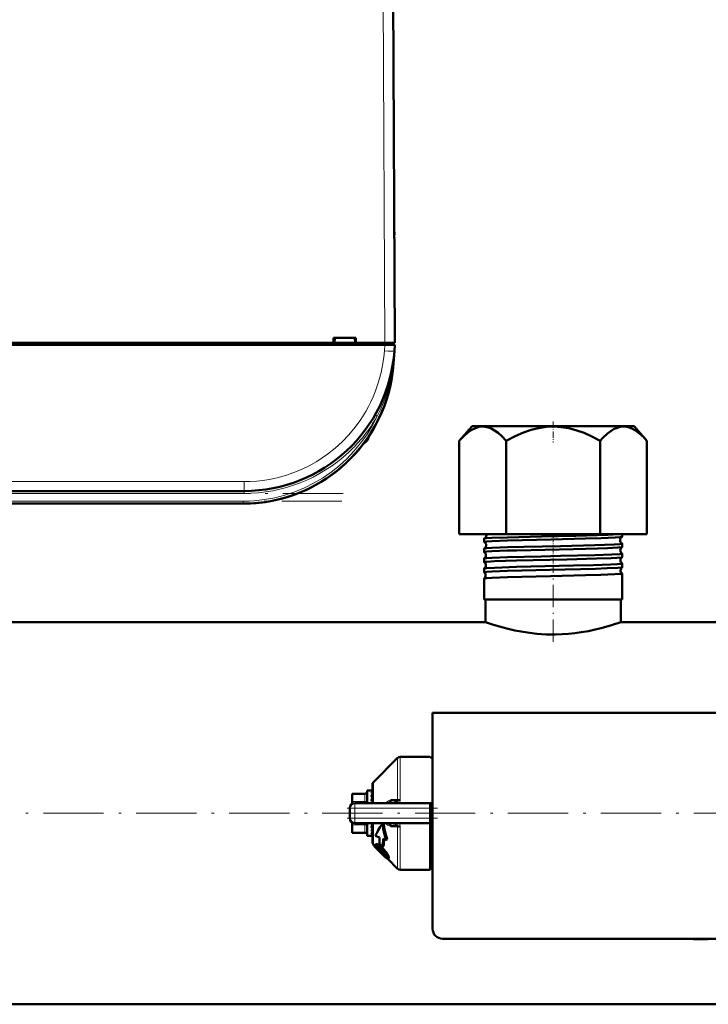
# Model space of a CAD drawing. Extents: x -1358 to 1757, y -1691 to 755.
# Tile 7 of 100: x 31 to 168, y -1687 to -1491. Entities that reach past the tile are written whole.
import ezdxf

# ---------------------------------------------------------------- set-up
doc = ezdxf.new("R2010")
doc.units = 0
doc.linetypes.add('DASHDOT', pattern=[18.5, 12, -3, 0.5, -3])

msp = doc.modelspace()

# ---------------------------------------------------------------- linework, layer by layer
at = {"color": 7, "lineweight": 18}
for p, q in [((102.86, -1473.23), (103.29, -1555.29)), ((103.18, -1556.88), (103.27, -1555.69)), ((103.3, -1555.29), (103.3, -1555.69)), ((105.17, -1556.99), (105.18, -1556.88)), ((104.95, -1559.37), (105, -1559.38)), ((101.44, -1569.71), (101.31, -1569.65)), ((101.75, -1569.88), (101.44, -1569.71)), ((99.94, -1574.08), (99.94, -1574.36)), ((75.25, -1582.92), (-121.67, -1582.92)), ((75.25, -1582.92), (75.25, -1584.79)), ((75.25, -1585.29), (-121.67, -1585.29)), ((75.25, -1585.29), (75.25, -1584.79)), ((75.08, -1586.79), (-121.5, -1586.79)), ((75.08, -1586.79), (75.08, -1587.29)), ((105.83, -1646.36), (105.83, -1637.9)), ((106.33, -1637.7), (106.33, -1646.32)), ((101, -1642.74), (101, -1646.95)), ((99.29, -1645.2), (96.79, -1645.2)), ((96.79, -1646.64), (99.29, -1646.64)), ((97.29, -1647.95), (97.29, -1646.95)), ((99.29, -1645.06), (99.29, -1645.2)), ((99.29, -1646.64), (99.29, -1645.2)), ((99.29, -1646.64), (99.29, -1646.95)), ((97.29, -1647.95), (96.29, -1647.95)), ((97.29, -1647.95), (97.29, -1649.95)), ((112.29, -1647.95), (97.29, -1647.95)), ((97.29, -1649.95), (96.29, -1649.95)), ((97.29, -1649.95), (112.29, -1649.95)), ((97.29, -1650.95), (97.29, -1649.95)), ((99.29, -1651.26), (96.79, -1651.26)), ((96.79, -1652.7), (99.29, -1652.7)), ((99.29, -1650.95), (99.29, -1651.26)), ((99.29, -1652.7), (99.29, -1651.26)), ((99.29, -1652.7), (99.29, -1652.83)), ((101, -1655.16), (101, -1650.95)), ((105.83, -1659.99), (105.83, -1651.53)), ((106.33, -1651.58), (106.33, -1660.2)), ((101.76, -1655.1), (101.6, -1655.25)), ((101.76, -1655.62), (101.67, -1655.71)), ((101.94, -1655.83), (101.8, -1655.97)), ((102.25, -1656.21), (102.11, -1656.36)), ((102.52, -1655.59), (102.36, -1655.74)), ((102.7, -1656.68), (102.55, -1656.83)), ((103.3, -1656.4), (103.14, -1656.56)), ((103.13, -1657.1), (102.98, -1657.24)), ((103.59, -1657.53), (103.48, -1657.64)), ((103.85, -1657.2), (103.7, -1657.35)), ((104.07, -1657.74), (103.92, -1657.89))]:
    msp.add_line(p, q, dxfattribs=at)
at = {"color": 7, "lineweight": 50}
for p, q in [((105.29, -1555.29), (104.86, -1473.23)), ((105.18, -1533.78), (105.18, -1533.23)), ((93.09, -1555.29), (93.09, -1554.29)), ((93.09, -1554.29), (97.49, -1554.29)), ((93.29, -1554.29), (93.23, -1555.29)), ((97.29, -1554.29), (97.36, -1555.29)), ((97.49, -1554.29), (97.49, -1555.29)), ((103.27, -1555.69), (-149.69, -1555.69)), ((-15.51, -1555.29), (93.09, -1555.29)), ((93.09, -1555.29), (93.23, -1555.29)), ((93.14, -1555.29), (97.44, -1555.29)), ((97.36, -1555.29), (97.49, -1555.29)), ((97.49, -1555.29), (103.29, -1555.29)), ((105.26, -1555.69), (103.27, -1555.69)), ((104.99, -1555.69), (104.99, -1555.29)), ((105.26, -1555.69), (105.18, -1556.88)), ((105.18, -1556.88), (105, -1559.38)), ((104.84, -1559.7), (104.85, -1559.71)), ((104.85, -1559.69), (104.85, -1559.7)), ((104.9, -1559.37), (104.91, -1559.32)), ((104.96, -1559.37), (104.91, -1559.75)), ((104.95, -1559.37), (104.91, -1559.74)), ((120.66, -1571.9), (118.11, -1574.76)), ((150.94, -1571.9), (120.66, -1571.9)), ((152.92, -1571.9), (150.94, -1571.9)), ((152.92, -1571.9), (155.47, -1574.76)), ((118.11, -1593.4), (118.11, -1574.76)), ((127.45, -1593.4), (127.45, -1574.76)), ((146.13, -1593.4), (146.13, -1574.76)), ((155.47, -1593.4), (155.47, -1574.76)), ((97.13, -1577.62), (97.33, -1577.4)), ((97.15, -1577.6), (97.13, -1577.62)), ((97.14, -1577.61), (97.13, -1577.62)), ((97.13, -1577.62), (97.14, -1577.62)), ((97.13, -1577.62), (97.13, -1577.62)), ((97.17, -1577.58), (97.16, -1577.59)), ((97.45, -1577.27), (97.3, -1577.44)), ((97.44, -1577.29), (97.3, -1577.44)), ((97.31, -1577.43), (97.37, -1577.36)), ((97.81, -1576.86), (97.79, -1576.89)), ((98.13, -1576.48), (97.83, -1576.83)), ((98.1, -1576.52), (97.83, -1576.84)), ((75.25, -1584.79), (-121.67, -1584.79)), ((75.08, -1587.29), (-121.5, -1587.29)), ((118.11, -1593.4), (127.45, -1593.4)), ((127.45, -1593.4), (146.13, -1593.4)), ((146.13, -1593.4), (155.47, -1593.4)), ((150.55, -1593.91), (150.55, -1593.4)), ((123.03, -1594.92), (123.03, -1594.28)), ((150.55, -1595.93), (150.55, -1595.28)), ((123.03, -1596.94), (123.03, -1596.27)), ((150.55, -1597.95), (150.55, -1597.26)), ((123.03, -1598.96), (123.03, -1598.25)), ((150.55, -1599.97), (150.55, -1599.24)), ((123.03, -1600.98), (123.03, -1600.23)), ((150.55, -1606.4), (150.55, -1601.22)), ((123.03, -1606.4), (123.03, -1602.21)), ((123.61, -1606.4), (123.03, -1606.4)), ((123.34, -1610.9), (123.34, -1606.4)), ((150.55, -1606.4), (123.61, -1606.4)), ((150.24, -1610.9), (150.24, -1606.4)), ((123.34, -1610.9), (0.94, -1610.9)), ((272.64, -1610.9), (150.24, -1610.9)), ((196.79, -1628.95), (112.79, -1628.95)), ((112.79, -1628.95), (112.79, -1671.95)), ((101, -1642.74), (105.83, -1637.9)), ((106.33, -1637.7), (112.29, -1637.7)), ((112.29, -1637.88), (112.29, -1637.7)), ((112.79, -1637.88), (112.29, -1637.88)), ((99.79, -1644.45), (99.79, -1646.95)), ((100.62, -1644.45), (99.79, -1644.45)), ((100.61, -1644.45), (100.62, -1644.45)), ((100.79, -1644.45), (100.61, -1644.45)), ((100.79, -1644.6), (100.61, -1644.6)), ((100.79, -1646.95), (100.79, -1643.23)), ((96.79, -1645.06), (96.79, -1645.2)), ((99.29, -1645.06), (96.79, -1645.06)), ((96.79, -1646.64), (96.79, -1645.2)), ((96.79, -1646.64), (96.79, -1647.08)), ((97.29, -1646.95), (112.29, -1646.95)), ((100.79, -1645.02), (100.61, -1645.02)), ((100.79, -1645.69), (100.61, -1645.69)), ((100.79, -1646.56), (100.61, -1646.56)), ((100.74, -1646.95), (100.79, -1646.67)), ((100.79, -1646.1), (100.77, -1646.56)), ((100.79, -1645.41), (100.78, -1645.69)), ((100.79, -1645.49), (100.78, -1645.69)), ((100.78, -1645.54), (100.79, -1645.56)), ((100.78, -1646.34), (100.79, -1646.4)), ((100.79, -1646.88), (100.79, -1646.95)), ((104.43, -1646.38), (105.83, -1646.36)), ((104.63, -1646.95), (104.61, -1646.95)), ((112.29, -1646.95), (112.29, -1647.95)), ((112.29, -1646.95), (112.79, -1646.95)), ((96.29, -1649.95), (96.29, -1647.95)), ((96.44, -1647.42), (96.45, -1647.4)), ((112.29, -1647.95), (112.29, -1649.95)), ((96.44, -1650.47), (96.45, -1650.48)), ((96.79, -1650.89), (96.79, -1650.81)), ((112.29, -1649.95), (112.29, -1650.95)), ((96.79, -1651.26), (96.79, -1650.89)), ((96.79, -1652.7), (96.79, -1651.26)), ((96.79, -1652.7), (96.79, -1652.83)), ((99.29, -1652.83), (96.79, -1652.83)), ((97.29, -1650.95), (112.29, -1650.95)), ((99.79, -1650.95), (99.79, -1651.2)), ((99.79, -1651.2), (99.79, -1653.45)), ((100.79, -1651.84), (100.61, -1651.84)), ((100.79, -1652.61), (100.61, -1652.61)), ((100.75, -1651.2), (100.79, -1651.01)), ((100.79, -1651.55), (100.76, -1651.16)), ((100.79, -1651.43), (100.77, -1651.11)), ((100.79, -1652.13), (100.78, -1651.97)), ((100.79, -1652.22), (100.78, -1651.99)), ((100.79, -1654.66), (100.79, -1650.95)), ((103.1, -1651.19), (102.86, -1650.95)), ((105.83, -1651.53), (104.43, -1651.52)), ((104.63, -1650.95), (104.61, -1650.95)), ((105.83, -1651.53), (105.83, -1651.49)), ((112.29, -1660.2), (112.29, -1650.95)), ((100.72, -1653.45), (99.79, -1653.45)), ((100.79, -1653.14), (100.61, -1653.14)), ((100.79, -1653.42), (100.61, -1653.42)), ((102.2, -1653.78), (101.4, -1653.47)), ((102.93, -1654.05), (103.57, -1654.29)), ((103.76, -1654.11), (103.57, -1654.29)), ((101.39, -1655.55), (101, -1655.16)), ((101.53, -1655.12), (101.38, -1655.27)), ((101.68, -1655.99), (101.66, -1656.01)), ((101.69, -1656), (101.66, -1656.01)), ((101.8, -1655.97), (101.67, -1655.71)), ((102.91, -1655.56), (102.2, -1655.05)), ((102.7, -1656.68), (102.72, -1656.7)), ((103.07, -1655.4), (102.91, -1655.56)), ((102.57, -1656.85), (102.55, -1656.83)), ((103.48, -1657.65), (102.98, -1657.24)), ((103.13, -1657.1), (103.55, -1657.46)), ((105.83, -1659.99), (103.87, -1658.03)), ((104.06, -1657.87), (103.91, -1658.01)), ((112.29, -1657.47), (112.29, -1657.7)), ((112.76, -1657.47), (112.29, -1657.47)), ((106.33, -1660.2), (112.29, -1660.2)), ((112.79, -1660.02), (112.29, -1660.02)), ((114.79, -1673.95), (194.79, -1673.95)), ((164.72, -1673.95), (164.72, -1674.05)), ((166.22, -1674.05), (164.72, -1674.05)), ((166.22, -1673.95), (166.22, -1674.05)), ((166.22, -1674.05), (167.58, -1674.05)), ((167.58, -1673.95), (167.58, -1674.05)), ((416.79, -1687), (-143.21, -1687))]:
    msp.add_line(p, q, dxfattribs=at)
at = {"color": 7, "linetype": 'DASHDOT', "lineweight": 18, "ltscale": 0.012015}
msp.add_line((103.3, -1555.25), (103.3, -1555.73), dxfattribs=at)
at = {"color": 7, "linetype": 'DASHDOT', "lineweight": 18, "ltscale": 0.103619}
msp.add_line((136.79, -1570.97), (136.79, -1575.11), dxfattribs=at)
at = {"color": 7, "linetype": 'DASHDOT', "lineweight": 18}
for p, q in [((94.95, -1585.29), (-141.36, -1585.29)), ((94.74, -1586.79), (-141.15, -1586.79)), ((472.79, -1648.95), (-199.21, -1648.95))]:
    msp.add_line(p, q, dxfattribs=at)
at = {"color": 7, "linetype": 'DASHDOT', "lineweight": 18, "ltscale": 0.042801}
msp.add_line((136.79, -1594.97), (136.79, -1593.26), dxfattribs=at)
at = {"color": 7, "linetype": 'DASHDOT', "lineweight": 18, "ltscale": 0.047443}
msp.add_line((136.79, -1597), (136.79, -1595.1), dxfattribs=at)
at = {"color": 7, "linetype": 'DASHDOT', "lineweight": 18, "ltscale": 0.048502}
msp.add_line((136.79, -1599.02), (136.79, -1597.08), dxfattribs=at)
at = {"color": 7, "linetype": 'DASHDOT', "lineweight": 18, "ltscale": 0.049722}
msp.add_line((136.79, -1601.05), (136.79, -1599.06), dxfattribs=at)
at = {"color": 7, "linetype": 'DASHDOT', "lineweight": 18, "ltscale": 0.37103}
msp.add_line((136.79, -1614.81), (136.79, -1599.97), dxfattribs=at)
at = {"color": 7, "linetype": 'DASHDOT', "lineweight": 18, "ltscale": 0.45}
msp.add_line((95.79, -1647.95), (113.79, -1647.95), dxfattribs=at)
at = {"color": 7, "linetype": 'DASHDOT', "lineweight": 18, "ltscale": 0.060013}
msp.add_line((97.29, -1647.75), (97.29, -1650.15), dxfattribs=at)
at = {"color": 7, "linetype": 'DASHDOT', "lineweight": 18, "ltscale": 0.450015}
msp.add_line((113.79, -1649.95), (95.79, -1649.95), dxfattribs=at)
at = {"color": 7, "lineweight": 18}
for points in [[(75.25, -1582.92), (76.49, -1582.9), (77.76, -1582.81), (78.99, -1582.67), (80.26, -1582.47), (81.87, -1582.13), (83.5, -1581.68), (85.15, -1581.12), (86.68, -1580.49), (88.21, -1579.75), (89.71, -1578.9), (90.8, -1578.21), (91.86, -1577.47), (93.36, -1576.28), (94.78, -1574.99), (96.13, -1573.58), (97.37, -1572.09), (98.5, -1570.53), (99.5, -1568.92), (100.03, -1567.97), (100.51, -1567), (100.96, -1566.02), (101.36, -1565.04), (102.04, -1563.07), (102.54, -1561.2), (102.9, -1559.36), (103.07, -1558.1), (103.18, -1556.88)], [(104.91, -1559.74), (104.63, -1561.51), (104.26, -1563.25), (103.78, -1564.97), (103.07, -1566.98), (102.45, -1568.45), (101.76, -1569.87)], [(103.46, -1646.95), (103.72, -1646.67), (104.02, -1646.48), (104.22, -1646.41), (104.43, -1646.38)], [(106.1, -1646.95), (106.24, -1646.72), (106.32, -1646.45), (106.33, -1646.32)], [(104.43, -1651.52), (104.17, -1651.47), (103.92, -1651.36), (103.67, -1651.18), (103.46, -1650.95)], [(105.83, -1651.49), (105.81, -1651.38), (105.7, -1651.24)]]:
    msp.add_lwpolyline(points, dxfattribs=at)
at = {"color": 7, "lineweight": 50}
for points in [[(118.11, -1574.76), (118.99, -1573.85), (119.81, -1573.14), (120.59, -1572.61), (121.33, -1572.24), (122.09, -1572.02), (122.84, -1571.96), (123.58, -1572.05), (124.35, -1572.29), (125.13, -1572.71), (125.86, -1573.23), (126.63, -1573.91), (127.45, -1574.76)], [(127.45, -1574.76), (129.21, -1573.85), (130.86, -1573.14), (132.41, -1572.61), (133.9, -1572.24), (135.41, -1572.02), (136.91, -1571.96), (138.4, -1572.05), (139.93, -1572.29), (141.5, -1572.71), (142.95, -1573.23), (144.49, -1573.91), (146.13, -1574.76)], [(150.99, -1571.96), (150.46, -1571.97), (149.91, -1572.07), (149.37, -1572.24), (148.95, -1572.43), (148.52, -1572.67), (147.63, -1573.31), (146.67, -1574.19), (146.13, -1574.76)], [(150.99, -1571.96), (151.71, -1572.07), (152.45, -1572.33), (153.2, -1572.74), (154, -1573.32), (154.84, -1574.09), (155.47, -1574.76)], [(123.61, -1594.19), (124.61, -1594.13), (127.71, -1594.02), (134.48, -1593.84), (141.33, -1593.68), (147.7, -1593.5), (149.78, -1593.4)], [(123.61, -1594.82), (124.6, -1594.76), (127.71, -1594.65), (136.39, -1594.42), (143.23, -1594.26), (146.38, -1594.17), (149.16, -1594.05), (150.05, -1594), (150.44, -1593.95), (150.53, -1593.93)], [(123.03, -1594.92), (123.03, -1594.91), (123.04, -1594.91), (123.05, -1594.9), (123.1, -1594.89), (123.61, -1594.82)], [(123.05, -1594.27), (123.15, -1594.24), (123.61, -1594.19)], [(123.61, -1596.18), (124.61, -1596.12), (127.72, -1596), (130.95, -1595.91), (138.22, -1595.74), (145.09, -1595.57), (148.92, -1595.43), (150.08, -1595.36), (150.5, -1595.3), (150.53, -1595.29), (150.54, -1595.29), (150.55, -1595.28), (150.55, -1595.28)], [(123.61, -1596.84), (124.6, -1596.78), (127.71, -1596.66), (129.53, -1596.61), (140.83, -1596.34), (145.63, -1596.21), (147.64, -1596.14), (149.7, -1596.04), (150.45, -1595.96), (150.54, -1595.94)], [(123.03, -1596.94), (123.03, -1596.93), (123.04, -1596.93), (123.05, -1596.92), (123.09, -1596.91), (123.61, -1596.84)], [(123.05, -1596.25), (123.15, -1596.23), (123.61, -1596.18)], [(123.61, -1598.16), (124.6, -1598.1), (127.71, -1597.98), (134.38, -1597.81), (138.28, -1597.72), (145.07, -1597.55), (148.49, -1597.43), (150.07, -1597.34), (150.47, -1597.29), (150.53, -1597.28), (150.55, -1597.27), (150.55, -1597.26), (150.55, -1597.26)], [(123.03, -1598.96), (123.03, -1598.95), (123.04, -1598.95), (123.05, -1598.94), (123.1, -1598.92), (123.61, -1598.86)], [(123.04, -1598.24), (123.06, -1598.23), (123.14, -1598.21), (123.61, -1598.16)], [(123.61, -1598.86), (125.14, -1598.78), (129.46, -1598.63), (139.53, -1598.39), (145.44, -1598.23), (148.36, -1598.13), (149.44, -1598.08), (150.37, -1598), (150.51, -1597.97), (150.54, -1597.96)], [(123.61, -1600.14), (125.14, -1600.05), (129.47, -1599.91), (140.86, -1599.64), (144.8, -1599.54), (148.29, -1599.42), (149.53, -1599.36), (150.43, -1599.28), (150.51, -1599.26), (150.54, -1599.25), (150.55, -1599.25), (150.55, -1599.25), (150.55, -1599.24)], [(123.03, -1600.98), (123.03, -1600.98), (123.04, -1600.97), (123.05, -1600.96), (123.1, -1600.95), (123.61, -1600.89)], [(123.04, -1600.22), (123.06, -1600.21), (123.13, -1600.19), (123.61, -1600.14)], [(123.61, -1600.89), (124.61, -1600.82), (127.72, -1600.71), (136.22, -1600.49), (145.21, -1600.26), (147.57, -1600.18), (149.7, -1600.08), (150.41, -1600.01), (150.52, -1599.99), (150.54, -1599.98)], [(123.61, -1602.12), (124.61, -1602.06), (127.72, -1601.94), (136.23, -1601.73), (143.24, -1601.56), (146.31, -1601.47), (149.05, -1601.37), (150.07, -1601.3), (150.38, -1601.27), (150.53, -1601.24), (150.54, -1601.23), (150.55, -1601.22), (150.55, -1601.22), (150.55, -1601.22)], [(123.04, -1602.2), (123.06, -1602.19), (123.13, -1602.17), (123.61, -1602.12)], [(150.24, -1610.9), (148.44, -1611.5), (146.38, -1612.09), (145.15, -1612.39), (143.8, -1612.67), (142.37, -1612.92), (141.13, -1613.09), (139.85, -1613.22), (138.56, -1613.31), (137.26, -1613.35), (135.37, -1613.33), (133.51, -1613.2), (131.7, -1612.99), (130.39, -1612.78), (129.14, -1612.54), (127.55, -1612.17), (126.13, -1611.79), (124.94, -1611.43), (123.34, -1610.9)], [(104.43, -1646.38), (104.39, -1646.55), (104.31, -1646.72), (104.2, -1646.84), (104.07, -1646.92), (103.94, -1646.95)], [(105.83, -1646.36), (105.83, -1646.42), (105.8, -1646.53), (105.72, -1646.63), (105.61, -1646.72), (105.34, -1646.84), (105.11, -1646.9), (104.63, -1646.95)], [(102.85, -1650.95), (102.97, -1652.09), (103.22, -1653.21), (103.57, -1654.29)], [(103.1, -1651.19), (103.23, -1652.19), (103.45, -1653.16), (103.76, -1654.11)], [(104.43, -1651.52), (104.39, -1651.34), (104.31, -1651.18), (104.2, -1651.06), (104.07, -1650.97), (103.94, -1650.95)], [(101.02, -1655.18), (101.11, -1655.37), (101.3, -1655.61), (101.66, -1656.01)], [(101.35, -1655.41), (101.35, -1655.31), (101.38, -1655.27)], [(101.85, -1656.19), (101.55, -1655.82), (101.38, -1655.53), (101.35, -1655.41)], [(101.38, -1655.27), (101.42, -1655.24), (101.54, -1655.24), (101.6, -1655.25)], [(101.53, -1655.12), (101.58, -1655.09), (101.63, -1655.08), (101.76, -1655.1)], [(101.6, -1655.25), (101.95, -1655.41), (102.36, -1655.74)], [(101.68, -1655.63), (101.71, -1655.62), (101.74, -1655.62), (101.83, -1655.64)], [(101.76, -1655.1), (102.02, -1655.21), (102.34, -1655.44), (102.52, -1655.59)], [(101.83, -1655.64), (101.96, -1655.7), (102.2, -1655.87), (102.35, -1656)], [(103.1, -1657.45), (102.45, -1656.82), (101.85, -1656.19)], [(103.6, -1657.67), (103.59, -1657.68), (103.57, -1657.68), (103.55, -1657.68), (103.48, -1657.65)], [(103.86, -1658.03), (103.79, -1658.01), (103.58, -1657.87)], [(103.7, -1657.35), (103.84, -1657.63), (103.92, -1657.89)], [(103.85, -1657.2), (104.02, -1657.57), (104.07, -1657.74)], [(103.92, -1657.89), (103.93, -1657.96), (103.93, -1657.99), (103.91, -1658.01)], [(104.07, -1657.74), (104.08, -1657.82), (104.06, -1657.86), (104.06, -1657.87)]]:
    msp.add_lwpolyline(points, dxfattribs=at)
for centre, radius, start, end in [((103.18, -1534.29), 2, 0.3, 0.8423), ((75.25, -1554.79), 30, 270, 356), ((75.08, -1557.29), 30, 270, 356), ((104.98, -1559.28), 0.0872, 210.963, 254.4077), ((75.08, -1557.29), 30, 270, 346.5066), ((75.25, -1554.78), 30, 336.0228, 341.4432), ((75.08, -1557.29), 30, 326.3789, 338.6162), ((75.38, -1554.85), 29.86, 330.2994, 333.6542), ((98.69, -1573.99), 1.3, 290.0791, 343.3985), ((98.69, -1573.99), 1.3, 290.0783, 343.3985), ((91.31, -1571.79), 9, 343.3984, 346.444), ((91.31, -1571.79), 9, 343.3984, 346.4437), ((75.08, -1557.29), 30, 320.0609, 323.3274), ((75.08, -1557.29), 30, 317.7896, 319.4459), ((75.36, -1557.52), 29.63, 318.847, 319.971), ((75.47, -1557.62), 29.49, 318.9322, 320.0996), ((122.76, -1593.6), 0.734, 293.8071, 1.6502), ((122.75, -1593.59), 0.742, 1.3913, 15.2829), ((150.84, -1594.59), 0.734, 115.1355, 178.7909), ((150.53, -1593.9), 0.0255, 281.9756, 339.4578), ((123.06, -1594.3), 0.0278, 99.8888, 157.2501), ((123.05, -1594.91), 0.023, 198.497, 256.0469), ((122.72, -1595.59), 0.735, 1.1927, 63.5307), ((122.72, -1595.6), 0.735, 296.4553, 1.5963), ((150.84, -1594.6), 0.735, 178.3444, 244.8899), ((150.88, -1596.59), 0.735, 117.8637, 178.7498), ((150.53, -1595.29), 0.0249, 20.7025, 78.1587), ((150.53, -1595.92), 0.021, 285.9649, 343.3265), ((123.05, -1596.28), 0.0224, 103.8407, 161.4677), ((123.05, -1596.93), 0.0193, 194.9216, 251.8641), ((122.68, -1597.59), 0.736, 1.2379, 60.72), ((122.68, -1597.6), 0.736, 299.2564, 1.5602), ((150.88, -1596.6), 0.736, 178.3982, 242.1575), ((150.53, -1597.27), 0.0204, 16.7452, 74.117), ((150.53, -1597.94), 0.0178, 290.2333, 346.6242), ((123.05, -1598.26), 0.0186, 108.0163, 164.9751), ((123.05, -1598.95), 0.0165, 191.922, 247.5699), ((122.65, -1599.59), 0.737, 1.2852, 57.7422), ((122.65, -1599.59), 0.738, 302.2299, 1.5282), ((150.92, -1598.59), 0.737, 120.753, 178.7158), ((150.92, -1598.59), 0.737, 178.4427, 239.2628), ((150.53, -1599.24), 0.0171, 13.4089, 69.8655), ((123.05, -1600.23), 0.0159, 112.3224, 168.044), ((123.05, -1600.98), 0.0146, 189.5149, 243.0417), ((122.61, -1601.59), 0.738, 1.3095, 54.6448), ((122.61, -1601.59), 0.738, 305.3337, 1.4982), ((150.95, -1600.59), 0.738, 123.782, 178.6861), ((150.95, -1600.59), 0.738, 178.4747, 236.2295), ((150.54, -1599.96), 0.0155, 294.6871, 349.4179), ((150.54, -1601.22), 0.0149, 10.7315, 65.4101), ((123.05, -1602.21), 0.0139, 116.7621, 170.5487), ((106.33, -1638.4), 0.7, 90, 135.0001), ((101.49, -1643.23), 0.7, 134.9999, 180), ((99.29, -1644.56), 0.5, 270, 0), ((102.63, -1645.7), 2.12, 149.937, 161.4377), ((97.29, -1647.95), 1, 90, 180), ((108.35, -1647.61), 7.97, 161.514, 166.0431), ((121.41, -1650.82), 21.23, 166.2469, 168.4153), ((97.3, -1647.95), 1.01, 166.244, 179.8165), ((97.29, -1649.95), 1, 180, 270), ((99.29, -1653.33), 0.5, 360, 90), ((74.19, -1645.82), 27.1, 347.1687, 348.5557), ((89.75, -1649.39), 11.33, 343.5128, 347.0112), ((97.45, -1651.68), 3.49, 335.1832, 343.3292), ((104.6, -1653.98), 3.03, 82.3564, 89.3919), ((104.76, -1652.86), 1.9, 70.7218, 82.4764), ((105.08, -1652), 0.984, 50.4733, 72.0027), ((100.72, -1653.29), 0.155, 270.6792, 298.2527), ((101.49, -1654.66), 0.7, 180, 225), ((128.37, -1654.35), 26.18, 178.7392, 181.523), ((130.99, -1655.07), 28.08, 177.9317, 181.0127), ((130.9, -1655.23), 27.82, 177.7164, 180.3616), ((101.75, -1655.69), 0.0844, 142.2281, 195.7671), ((105.19, -1653.54), 4.18, 215.657, 222.4501), ((102.74, -1655.25), 0.981, 203.2204, 215.8096), ((105.31, -1653.43), 4.13, 215.4797, 222.3545), ((110.39, -1648.92), 11.13, 221.9286, 225.2511), ((110.47, -1648.84), 11.04, 221.8785, 225.2264), ((97.98, -1660.83), 6.52, 42.4528, 47.9041), ((97.43, -1661.24), 7.39, 39.3275, 48.0594), ((97.7, -1660.95), 7.21, 39.1321, 48.0819), ((113.72, -1645.7), 15.56, 224.9836, 227.0806), ((97.37, -1661.5), 7.42, 39.484, 43.089), ((98.93, -1660.09), 5.5, 29.9208, 40.0187), ((99.13, -1659.88), 5.42, 29.6206, 39.8675), ((113.77, -1645.65), 15.84, 224.9939, 227.0554), ((98.78, -1660.35), 5.6, 35.2108, 39.5692), ((107.98, -1652.39), 7.03, 226.012, 231.2417), ((101.16, -1658.7), 2.7, 28.5022, 35.6368), ((102.89, -1657.78), 0.739, 13.9092, 29.7326), ((103.53, -1657.63), 0.0808, 328.1442, 19.7741), ((103.87, -1657.97), 0.0613, 264.0848, 312.0786), ((111.79, -1657.7), 1, 1.0945, 60.0009), ((106.33, -1659.5), 0.7, 224.9999, 270), ((114.79, -1671.95), 2, 179.9994, 269.9994)]:
    msp.add_arc(centre, radius, start, end, dxfattribs=at)
at = {"color": 7, "lineweight": 18}
for centre, radius, start, end in [((44.44, -1552.63), 60.89, 353.6418, 356.0008), ((75.08, -1557.29), 29.5, 270, 334.723), ((75.26, -1554.8), 30.49, 312.9537, 330.3448), ((75.26, -1554.79), 30.49, 269.9925, 312.9526), ((105.26, -1651.61), 1.07, 20.5241, 38.5885), ((105.35, -1651.58), 0.975, 359.9298, 20.3824), ((113.62, -1661.29), 5.04, 99.4185, 105.2335)]:
    msp.add_arc(centre, radius, start, end, dxfattribs=at)
at = {"color": 7, "lineweight": 50}
for centre, major_axis, ratio, start_param, end_param in [((103.29, -1555.3), (2, 0.01), 0.005236, 0, 1.570769), ((105.34, -1559.78), (0.494, -0.081), 0.135092, 3.138656, 3.687944), ((105.37, -1559.78), (0.524, -0.085), 0.13753, 3.147561, 3.660275), ((105.4, -1559.41), (0.494, -0.076), 0.164348, 3.1416, 3.606569), ((100.7, -1647.76), (-0.12, -3.31), 0.202133, 3.189895, 3.45), ((106.33, -1646.48), (0.7, 0), 0.234012, 1.570796, 2.356196), ((249.36, -1520.71), (148.2, 134.83), 0.055003, 2.933543, 3.01653), ((106.33, -1651.42), (-0.7, 0), 0.234017, 0.785397, 1.570796), ((100.7, -1650.12), (-0.19, -3.33), 0.196372, 0.14867, 0.408775)]:
    msp.add_ellipse(centre, major_axis=major_axis, ratio=ratio, start_param=start_param, end_param=end_param, dxfattribs=at)
at = {"color": 7, "lineweight": 18}
for centre, major_axis, ratio, start_param, end_param in [((103.18, -1556.74), (2, -0.14), 0.069587, 4.717255, 6.283185), ((99.29, -1644.76), (0.5, 0), 0.866025, 4.712389, 6.283185), ((99.29, -1646.21), (0.5, 0), 0.866025, 4.712389, 6.283185), ((99.29, -1651.69), (0.5, 0), 0.866025, 0, 1.570796), ((99.29, -1653.13), (0.5, 0), 0.866025, 0, 1.570796), ((111.79, -1657.64), (1, 0), 0.993448, 0.019286, 1.047213)]:
    msp.add_ellipse(centre, major_axis=major_axis, ratio=ratio, start_param=start_param, end_param=end_param, dxfattribs=at)

doc.saveas('drawing.dxf')
